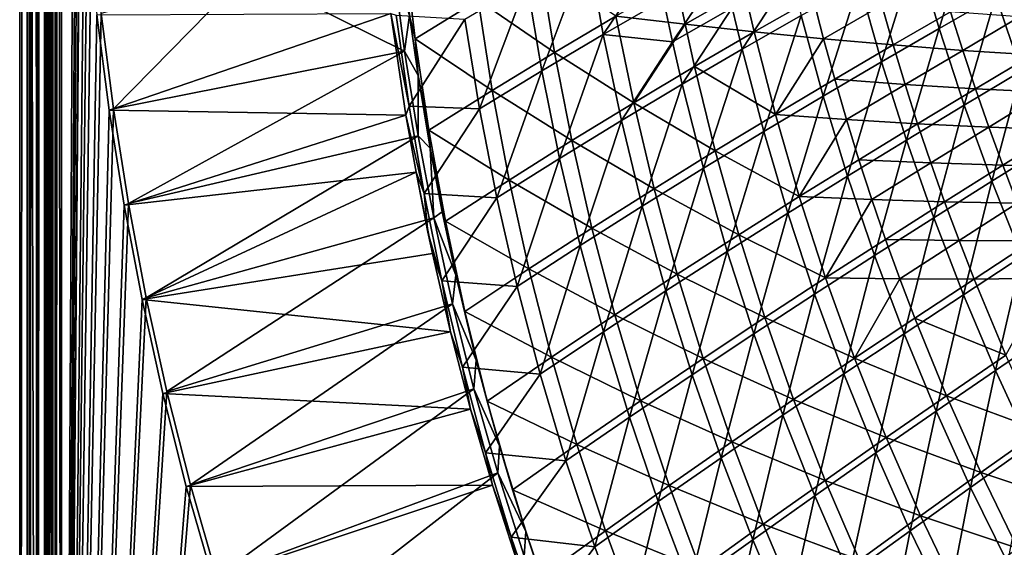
# Model space of a CAD drawing. Header units: metres. Extents: x 0 to 1400, y -1400 to 0.
# Tile 20 of 256: x 0 to 171, y -1030 to -938. Entities that reach past the tile are written whole.
import ezdxf

# ---------------------------------------------------------------- set-up
doc = ezdxf.new("R2010")
doc.units = ezdxf.units.M

msp = doc.modelspace()

# ---------------------------------------------------------------- linework, layer by layer
at = {"layer": 'None'}
for points in [[(1.294015, -11.242748, -5.865956), (0, -9.948733, -80), (0, -1291.388062, -80)], [(2.999543, -9.948733, -80.052361), (2.999513, -1291.388062, -80.052353), (0, -9.948733, -80)], [(2.999513, -1291.388062, -80.052353), (0, -1291.388062, -80), (0, -9.948733, -80)], [(2.999513, -1291.388062, -80.052353), (2.999543, -9.948733, -80.052361), (4.293558, -11.242748, -5.918313)], [(1.294015, -1290.58252, -5.865956), (1.294015, -11.242748, -5.865956), (0, -1291.388062, -80)], [(1.294015, -11.242748, -5.865956), (1.294015, -1290.58252, -5.865956), (1.453122, -11.242748, -4.597182)], [(1.294015, -1290.58252, -5.865956), (1.777908, -1290.58252, -3.61353), (1.453122, -11.242748, -4.597182)], [(1.777908, -1290.58252, -3.61353), (1.77788, -11.242748, -3.613594), (1.453122, -11.242748, -4.597182)], [(2.336057, -11.242748, -2.598887), (1.77788, -11.242748, -3.613594), (1.777908, -1290.58252, -3.61353)], [(3.078628, -1290.58252, -1.712029), (2.336057, -11.242748, -2.598887), (1.777908, -1290.58252, -3.61353)], [(3.078628, -1290.58252, -1.712029), (3.078723, -11.242748, -1.711936), (2.336057, -11.242748, -2.598887)], [(4.293558, -1290.58252, -5.918313), (2.999513, -1291.388062, -80.052353), (4.293558, -11.242748, -5.918313)], [(5.002484, -1290.58252, -0.444609), (3.9785, -11.242748, -0.984864), (3.078628, -1290.58252, -1.712029)], [(3.9785, -11.242748, -0.984864), (3.078723, -11.242748, -1.711936), (3.078628, -1290.58252, -1.712029)], [(5.002794, -11.242748, -0.444482), (3.9785, -11.242748, -0.984864), (5.002484, -1290.58252, -0.444609)], [(4.293558, -1290.58252, -5.918313), (4.293558, -11.242748, -5.918313), (4.359362, -1290.58252, -5.346294)], [(4.293558, -11.242748, -5.918313), (4.534307, -11.242748, -4.797701), (4.359362, -1290.58252, -5.346294)], [(4.534307, -11.242748, -4.797701), (4.534304, -1290.58252, -4.79771), (4.359362, -1290.58252, -5.346294)], [(4.811808, -1290.58252, -4.293189), (4.534304, -1290.58252, -4.79771), (4.534307, -11.242748, -4.797701)], [(5.181449, -11.242748, -3.851689), (4.811808, -1290.58252, -4.293189), (4.534307, -11.242748, -4.797701)], [(5.181445, -1290.58252, -3.851693), (4.811808, -1290.58252, -4.293189), (5.181449, -11.242748, -3.851689)], [(5.991898, -11.242748, -0.13694), (5.002484, -1290.58252, -0.444609), (7.262993, -1290.58252)], [(5.991898, -11.242748, -0.13694), (5.002794, -11.242748, -0.444482), (5.002484, -1290.58252, -0.444609)], [(5.629323, -1290.58252, -3.489816), (5.181445, -1290.58252, -3.851693), (5.181449, -11.242748, -3.851689)], [(5.629323, -1290.58252, -3.489816), (5.181449, -11.242748, -3.851689), (6.138612, -11.242748, -3.221156)], [(6.138608, -1290.58252, -3.221157), (5.629323, -1290.58252, -3.489816), (6.138612, -11.242748, -3.221156)], [(7.263255, -11.242748), (5.991898, -11.242748, -0.13694), (7.262993, -1290.58252)], [(7.263255, -1290.58252, -3), (6.138608, -1290.58252, -3.221157), (7.263255, -11.242748, -3)], [(6.138608, -1290.58252, -3.221157), (6.138612, -11.242748, -3.221156), (7.263255, -11.242748, -3)], [(7.262993, -1290.58252), (10.26183, -870.310974), (7.263255, -11.242748)], [(7.263255, -11.242748, -3), (9.488518, -870.462952, -3), (7.263255, -1290.58252, -3)], [(10.556255, -886.99408), (10.26183, -870.310974), (7.262993, -1290.58252)], [(9.488518, -870.462952, -3), (9.787195, -887.165039, -3), (7.263255, -1290.58252, -3)], [(11.297174, -903.663391), (10.556255, -886.99408), (7.262993, -1290.58252)], [(7.263255, -1290.58252, -3), (9.787195, -887.165039, -3), (10.532903, -903.853088, -3)], [(12.493146, -920.306213), (11.297174, -903.663391), (7.262993, -1290.58252)], [(10.532903, -903.853088, -3), (11.734195, -920.514526, -3), (7.263255, -1290.58252, -3)], [(7.262993, -1290.58252), (14.152526, -936.909119), (12.493146, -920.306213)], [(11.734195, -920.514526, -3), (13.399429, -937.136047, -3), (7.263255, -1290.58252, -3)], [(159.790909, -939.499695, -253.279953), (155.811844, -926.025085, -253.321747), (165.583572, -920.635986, -281.318146)], [(169.638092, -933.830811, -281.277344), (159.790909, -939.499695, -253.279953), (165.583572, -920.635986, -281.318146)], [(66.850624, -925.280579, -31.664791), (67.759186, -937.259583, -30.744083), (68.745331, -941.281555, -31.6416)], [(66.850624, -925.280579, -31.664791), (68.745331, -941.281555, -31.6416), (79.682327, -934.601624, -58.84428)], [(90.755463, -946.848389, -87.331642), (88.147812, -931.516418, -87.351227), (98.731895, -925.457214, -114.778587)], [(90.755463, -946.848389, -87.331642), (98.731895, -925.457214, -114.778587), (101.422981, -940.52533, -114.75087)], [(101.422981, -940.52533, -114.75087), (98.731895, -925.457214, -114.778587), (110.470215, -927.089355, -142.290436)], [(66.897583, -943.466797, -29.760069), (64.818878, -927.443787, -29.753201), (39.479824, -929.835571, -14.918946)], [(66.897583, -943.466797, -29.760069), (67.759186, -937.259583, -30.744083), (64.818878, -927.443787, -29.753201)], [(111.916389, -934.476929, -142.273651), (101.422981, -940.52533, -114.75087), (110.470215, -927.089355, -142.290436)], [(149.788528, -945.304993, -225.369522), (145.884689, -931.547974, -225.410675), (155.811844, -926.025085, -253.321747)], [(159.790909, -939.499695, -253.279953), (149.788528, -945.304993, -225.369522), (155.811844, -926.025085, -253.321747)], [(79.682327, -934.601624, -58.84428), (92.972412, -943.672974, -86.145309), (90.441216, -928.255981, -86.187836)], [(90.441216, -928.255981, -86.187836), (92.972412, -943.672974, -86.145309), (103.629875, -937.372864, -113.584732)], [(113.475357, -941.841248, -142.257233), (111.916389, -934.476929, -142.273651), (122.241272, -928.672791, -169.901718)], [(122.241272, -928.672791, -169.901718), (123.84272, -935.898682, -169.882874), (113.475357, -941.841248, -142.257233)], [(16.283424, -953.458191), (39.479824, -929.835571, -14.918946), (14.152526, -936.909119)], [(66.897583, -943.466797, -29.760069), (39.479824, -929.835571, -14.918946), (16.283424, -953.458191)], [(125.554802, -943.099854, -169.864471), (123.84272, -935.898682, -169.882874), (134.046677, -930.170105, -197.609818)], [(135.799683, -937.230896, -197.589615), (125.554802, -943.099854, -169.864471), (134.046677, -930.170105, -197.609818)], [(79.910431, -953.474365, -60.019478), (77.379074, -937.888245, -60.028831), (88.147812, -931.516418, -87.351227)], [(79.910431, -953.474365, -60.019478), (88.147812, -931.516418, -87.351227), (90.755463, -946.848389, -87.331642)], [(114.110573, -931.347046, -141.125198), (103.629875, -937.372864, -113.584732), (115.633499, -938.750732, -141.097534)], [(114.110573, -931.347046, -141.125198), (115.633499, -938.750732, -141.097534), (125.987633, -932.828552, -168.739807)], [(139.62944, -951.27063, -197.550613), (135.799683, -937.230896, -197.589615), (145.884689, -931.547974, -225.410675)], [(149.788528, -945.304993, -225.369522), (139.62944, -951.27063, -197.550613), (145.884689, -931.547974, -225.410675)], [(115.633499, -938.750732, -141.097534), (127.664658, -940.066711, -168.710434), (125.987633, -932.828552, -168.739807)], [(125.987633, -932.828552, -168.739807), (127.664658, -940.066711, -168.710434), (137.896286, -934.215698, -196.452103)], [(127.664658, -940.066711, -168.710434), (139.723343, -941.284668, -196.421707), (137.896286, -934.215698, -196.452103)], [(137.896286, -934.215698, -196.452103), (139.723343, -941.284668, -196.421707), (149.833878, -935.476013, -224.258087)], [(164.174362, -952.851624, -253.24028), (159.790909, -939.499695, -253.279953), (169.638092, -933.830811, -281.277344)], [(174.083344, -946.902893, -281.238678), (164.174362, -952.851624, -253.24028), (169.638092, -933.830811, -281.277344)], [(181.539307, -934.687744, -309.343048), (174.083344, -946.902893, -281.238678), (169.638092, -933.830811, -281.277344)], [(68.745331, -941.281555, -31.6416), (82.135216, -950.275513, -58.812237), (79.682327, -934.601624, -58.84428)], [(79.682327, -934.601624, -58.84428), (82.135216, -950.275513, -58.812237), (92.972412, -943.672974, -86.145309)], [(101.422981, -940.52533, -114.75087), (111.916389, -934.476929, -142.273651), (113.475357, -941.841248, -142.257233)], [(123.84272, -935.898682, -169.882874), (115.148064, -949.180908, -142.24118), (113.475357, -941.841248, -142.257233)], [(125.554802, -943.099854, -169.864471), (115.148064, -949.180908, -142.24118), (123.84272, -935.898682, -169.882874)], [(139.723343, -941.284668, -196.421707), (151.805954, -942.373291, -224.227432), (149.833878, -935.476013, -224.258087)], [(149.833878, -935.476013, -224.258087), (151.805954, -942.373291, -224.227432), (161.79599, -936.580933, -252.155762)], [(16.283424, -953.458191), (14.152526, -936.909119), (7.262993, -1290.58252)], [(7.263255, -1290.58252, -3), (13.399429, -937.136047, -3), (15.536694, -953.703369, -3)], [(13.399429, -937.136047, -3), (64.481834, -936.921631, -32.34235), (15.536694, -953.703369, -3)], [(64.481834, -936.921631, -32.34235), (67.127785, -954.593689, -32.349815), (15.536694, -953.703369, -3)], [(67.127785, -954.593689, -32.349815), (64.481834, -936.921631, -32.34235), (67.676514, -953.005371, -32.846485)], [(67.676514, -953.005371, -32.846485), (64.481834, -936.921631, -32.34235), (65.442078, -937.190552, -32.846249)], [(67.676514, -953.005371, -32.846485), (65.442078, -937.190552, -32.846249), (77.379074, -937.888245, -60.028831)], [(69.24704, -947.694763, -30.739103), (67.759186, -937.259583, -30.744083), (66.897583, -943.466797, -29.760069)], [(67.759186, -937.259583, -30.744083), (69.24704, -947.694763, -30.739103), (68.745331, -941.281555, -31.6416)], [(92.972412, -943.672974, -86.145309), (106.709122, -952.428833, -113.535675), (103.629875, -937.372864, -113.584732)], [(103.629875, -937.372864, -113.584732), (106.709122, -952.428833, -113.535675), (115.633499, -938.750732, -141.097534)], [(129.312485, -957.42041, -169.828934), (125.554802, -943.099854, -169.864471), (135.799683, -937.230896, -197.589615)], [(139.62944, -951.27063, -197.550613), (129.312485, -957.42041, -169.828934), (135.799683, -937.230896, -197.589615)], [(151.805954, -942.373291, -224.227432), (163.907318, -943.305359, -252.125565), (161.79599, -936.580933, -252.155762)], [(161.79599, -936.580933, -252.155762), (163.907318, -943.305359, -252.125565), (173.776352, -937.506409, -280.14389)], [(163.907318, -943.305359, -252.125565), (176.020401, -944.058228, -280.114868), (173.776352, -937.506409, -280.14389)], [(67.676514, -953.005371, -32.846485), (77.379074, -937.888245, -60.028831), (79.910431, -953.474365, -60.019478)], [(106.709122, -952.428833, -113.535675), (117.269875, -946.128906, -141.070404), (115.633499, -938.750732, -141.097534)], [(115.633499, -938.750732, -141.097534), (117.269875, -946.128906, -141.070404), (127.664658, -940.066711, -168.710434)], [(93.837418, -962.086243, -87.312889), (90.755463, -946.848389, -87.331642), (101.422981, -940.52533, -114.75087)], [(93.837418, -962.086243, -87.312889), (101.422981, -940.52533, -114.75087), (104.577019, -955.500366, -114.724297)], [(104.577019, -955.500366, -114.724297), (101.422981, -940.52533, -114.75087), (113.475357, -941.841248, -142.257233)], [(117.269875, -946.128906, -141.070404), (131.35228, -954.459167, -168.653534), (127.664658, -940.066711, -168.710434)], [(127.664658, -940.066711, -168.710434), (131.35228, -954.459167, -168.653534), (139.723343, -941.284668, -196.421707)], [(154.110428, -958.939148, -225.330414), (149.788528, -945.304993, -225.369522), (159.790909, -939.499695, -253.279953)], [(164.174362, -952.851624, -253.24028), (154.110428, -958.939148, -225.330414), (159.790909, -939.499695, -253.279953)], [(68.745331, -941.281555, -31.6416), (69.24704, -947.694763, -30.739103), (71.126999, -957.200745, -31.618942)], [(68.745331, -941.281555, -31.6416), (71.126999, -957.200745, -31.618942), (82.135216, -950.275513, -58.812237)], [(113.475357, -941.841248, -142.257233), (115.148064, -949.180908, -142.24118), (104.577019, -955.500366, -114.724297)], [(131.35228, -954.459167, -168.653534), (141.658676, -948.324646, -196.391968), (139.723343, -941.284668, -196.421707)], [(139.723343, -941.284668, -196.421707), (141.658676, -948.324646, -196.391968), (151.805954, -942.373291, -224.227432)], [(141.658676, -948.324646, -196.391968), (153.883377, -949.240051, -224.197479), (151.805954, -942.373291, -224.227432)], [(151.805954, -942.373291, -224.227432), (153.883377, -949.240051, -224.197479), (163.907318, -943.305359, -252.125565)], [(18.893593, -969.938416), (66.897583, -943.466797, -29.760069), (16.283424, -953.458191)], [(69.252594, -958.15979, -29.766253), (66.897583, -943.466797, -29.760069), (18.893593, -969.938416)], [(69.252594, -958.15979, -29.766253), (69.24704, -947.694763, -30.739103), (66.897583, -943.466797, -29.760069)], [(82.135216, -950.275513, -58.812237), (95.977356, -958.994568, -86.104218), (92.972412, -943.672974, -86.145309)], [(92.972412, -943.672974, -86.145309), (95.977356, -958.994568, -86.104218), (106.709122, -952.428833, -113.535675)], [(118.836571, -963.778137, -142.21019), (115.148064, -949.180908, -142.24118), (125.554802, -943.099854, -169.864471)], [(129.312485, -957.42041, -169.828934), (118.836571, -963.778137, -142.21019), (125.554802, -943.099854, -169.864471)], [(153.883377, -949.240051, -224.197479), (166.120865, -949.997986, -252.09613), (163.907318, -943.305359, -252.125565)], [(163.907318, -943.305359, -252.125565), (166.120865, -949.997986, -252.09613), (176.020401, -944.058228, -280.114868)], [(166.120865, -949.997986, -252.09613), (178.363373, -950.576965, -280.086578), (176.020401, -944.058228, -280.114868)], [(117.269875, -946.128906, -141.070404), (106.709122, -952.428833, -113.535675), (120.885666, -960.80072, -141.017776)], [(131.35228, -954.459167, -168.653534), (117.269875, -946.128906, -141.070404), (120.885666, -960.80072, -141.017776)], [(143.890808, -965.187073, -197.513565), (139.62944, -951.27063, -197.550613), (149.788528, -945.304993, -225.369522)], [(154.110428, -958.939148, -225.330414), (143.890808, -965.187073, -197.513565), (149.788528, -945.304993, -225.369522)], [(69.24704, -947.694763, -30.739103), (71.341339, -960.32782, -30.733055), (71.126999, -957.200745, -31.618942)], [(71.341339, -960.32782, -30.733055), (69.24704, -947.694763, -30.739103), (69.252594, -958.15979, -29.766253)], [(82.926956, -968.964478, -60.010654), (79.910431, -953.474365, -60.019478), (90.755463, -946.848389, -87.331642)], [(82.926956, -968.964478, -60.010654), (90.755463, -946.848389, -87.331642), (93.837418, -962.086243, -87.312889)], [(168.961304, -966.066223, -253.202774), (164.174362, -952.851624, -253.24028), (174.083344, -946.902893, -281.238678)], [(178.918045, -959.838684, -281.202148), (168.961304, -966.066223, -253.202774), (174.083344, -946.902893, -281.238678)], [(115.148064, -949.180908, -142.24118), (108.200172, -970.36792, -114.698921), (104.577019, -955.500366, -114.724297)], [(118.836571, -963.778137, -142.21019), (108.200172, -970.36792, -114.698921), (115.148064, -949.180908, -142.24118)], [(131.35228, -954.459167, -168.653534), (143.702713, -955.333862, -196.362915), (141.658676, -948.324646, -196.391968)], [(143.702713, -955.333862, -196.362915), (153.883377, -949.240051, -224.197479), (141.658676, -948.324646, -196.391968)], [(153.883377, -949.240051, -224.197479), (143.702713, -955.333862, -196.362915), (156.066513, -956.074707, -224.168243)], [(153.883377, -949.240051, -224.197479), (156.066513, -956.074707, -224.168243), (166.120865, -949.997986, -252.09613)], [(71.126999, -957.200745, -31.618942), (85.072639, -965.851868, -58.781322), (82.135216, -950.275513, -58.812237)], [(82.135216, -950.275513, -58.812237), (85.072639, -965.851868, -58.781322), (95.977356, -958.994568, -86.104218)], [(133.515137, -971.617004, -169.795197), (129.312485, -957.42041, -169.828934), (139.62944, -951.27063, -197.550613)], [(143.890808, -965.187073, -197.513565), (133.515137, -971.617004, -169.795197), (139.62944, -951.27063, -197.550613)], [(156.066513, -956.074707, -224.168243), (168.436905, -956.657166, -252.067444), (166.120865, -949.997986, -252.09613)], [(166.120865, -949.997986, -252.09613), (168.436905, -956.657166, -252.067444), (178.363373, -950.576965, -280.086578)], [(168.436905, -956.657166, -252.067444), (180.805344, -957.060852, -280.059052), (178.363373, -950.576965, -280.086578)], [(70.296684, -968.217102, -32.846386), (67.127785, -954.593689, -32.349815), (67.676514, -953.005371, -32.846485)], [(70.296684, -968.217102, -32.846386), (67.676514, -953.005371, -32.846485), (79.910431, -953.474365, -60.019478)], [(95.977356, -958.994568, -86.104218), (110.257027, -967.373535, -113.488503), (106.709122, -952.428833, -113.535675)], [(106.709122, -952.428833, -113.535675), (110.257027, -967.373535, -113.488503), (120.885666, -960.80072, -141.017776)], [(158.849823, -972.434631, -225.293427), (154.110428, -958.939148, -225.330414), (164.174362, -952.851624, -253.24028)], [(168.961304, -966.066223, -253.202774), (158.849823, -972.434631, -225.293427), (164.174362, -952.851624, -253.24028)], [(18.893593, -969.938416), (16.283424, -953.458191), (7.262993, -1290.58252)], [(15.536694, -953.703369, -3), (18.15374, -970.201782, -3), (7.263255, -1290.58252, -3)], [(15.536694, -953.703369, -3), (67.127785, -954.593689, -32.349815), (18.15374, -970.201782, -3)], [(67.127785, -954.593689, -32.349815), (68.883743, -964.491699, -32.35392), (18.15374, -970.201782, -3)], [(70.296684, -968.217102, -32.846386), (68.883743, -964.491699, -32.35392), (67.127785, -954.593689, -32.349815)], [(70.296684, -968.217102, -32.846386), (79.910431, -953.474365, -60.019478), (82.926956, -968.964478, -60.010654)], [(120.885666, -960.80072, -141.017776), (135.488144, -968.727539, -168.599182), (131.35228, -954.459167, -168.653534)], [(135.488144, -968.727539, -168.599182), (143.702713, -955.333862, -196.362915), (131.35228, -954.459167, -168.653534)], [(97.400307, -977.215088, -87.295021), (93.837418, -962.086243, -87.312889), (104.577019, -955.500366, -114.724297)], [(104.577019, -955.500366, -114.724297), (108.200172, -970.36792, -114.698921), (97.400307, -977.215088, -87.295021)], [(143.702713, -955.333862, -196.362915), (135.488144, -968.727539, -168.599182), (145.855942, -962.310608, -196.334564)], [(143.702713, -955.333862, -196.362915), (145.855942, -962.310608, -196.334564), (156.066513, -956.074707, -224.168243)], [(156.066513, -956.074707, -224.168243), (145.855942, -962.310608, -196.334564), (158.355682, -962.875549, -224.139771)], [(156.066513, -956.074707, -224.168243), (158.355682, -962.875549, -224.139771), (168.436905, -956.657166, -252.067444)], [(21.990341, -986.334167), (69.252594, -958.15979, -29.766253), (18.893593, -969.938416)], [(71.954781, -972.40918, -29.772131), (69.252594, -958.15979, -29.766253), (21.990341, -986.334167)], [(71.954781, -972.40918, -29.772131), (71.341339, -960.32782, -30.733055), (69.252594, -958.15979, -29.766253)], [(71.126999, -957.200745, -31.618942), (71.341339, -960.32782, -30.733055), (74.003357, -973.019653, -31.596916)], [(71.126999, -957.200745, -31.618942), (74.003357, -973.019653, -31.596916), (85.072639, -965.851868, -58.781322)], [(122.983063, -978.250305, -142.180756), (118.836571, -963.778137, -142.21019), (129.312485, -957.42041, -169.828934)], [(133.515137, -971.617004, -169.795197), (122.983063, -978.250305, -142.180756), (129.312485, -957.42041, -169.828934)], [(158.355682, -962.875549, -224.139771), (170.855545, -963.281006, -252.039536), (168.436905, -956.657166, -252.067444)], [(168.436905, -956.657166, -252.067444), (170.855545, -963.281006, -252.039536), (180.805344, -957.060852, -280.059052)], [(170.855545, -963.281006, -252.039536), (183.346344, -963.508179, -280.032349), (180.805344, -957.060852, -280.059052)], [(85.072639, -965.851868, -58.781322), (99.462692, -974.203003, -86.064697), (95.977356, -958.994568, -86.104218)], [(95.977356, -958.994568, -86.104218), (99.462692, -974.203003, -86.064697), (110.257027, -967.373535, -113.488503)], [(148.583572, -978.963379, -197.478531), (143.890808, -965.187073, -197.513565), (154.110428, -958.939148, -225.330414)], [(158.849823, -972.434631, -225.293427), (148.583572, -978.963379, -197.478531), (154.110428, -958.939148, -225.330414)], [(174.150803, -979.128723, -253.167511), (168.961304, -966.066223, -253.202774), (178.918045, -959.838684, -281.202148)], [(71.341339, -960.32782, -30.733055), (73.439804, -971.377563, -30.727772), (74.003357, -973.019653, -31.596916)], [(71.954781, -972.40918, -29.772131), (73.439804, -971.377563, -30.727772), (71.341339, -960.32782, -30.733055)], [(110.257027, -967.373535, -113.488503), (124.962769, -975.346924, -140.967484), (120.885666, -960.80072, -141.017776)], [(120.885666, -960.80072, -141.017776), (124.962769, -975.346924, -140.967484), (135.488144, -968.727539, -168.599182)], [(86.435669, -984.343384, -60.002373), (82.926956, -968.964478, -60.010654), (93.837418, -962.086243, -87.312889)], [(86.435669, -984.343384, -60.002373), (93.837418, -962.086243, -87.312889), (97.400307, -977.215088, -87.295021)], [(135.488144, -968.727539, -168.599182), (148.118729, -969.253052, -196.306946), (145.855942, -962.310608, -196.334564)], [(145.855942, -962.310608, -196.334564), (148.118729, -969.253052, -196.306946), (158.355682, -962.875549, -224.139771)], [(148.118729, -969.253052, -196.306946), (160.751068, -969.640503, -224.112076), (158.355682, -962.875549, -224.139771)], [(158.355682, -962.875549, -224.139771), (160.751068, -969.640503, -224.112076), (170.855545, -963.281006, -252.039536)], [(160.751068, -969.640503, -224.112076), (173.376907, -969.867615, -252.012451), (170.855545, -963.281006, -252.039536)], [(170.855545, -963.281006, -252.039536), (173.376907, -969.867615, -252.012451), (183.346344, -963.508179, -280.032349)], [(18.15374, -970.201782, -3), (68.883743, -964.491699, -32.35392), (21.257854, -986.615417, -3)], [(68.883743, -964.491699, -32.35392), (71.741035, -978.639954, -32.359688), (21.257854, -986.615417, -3)], [(68.883743, -964.491699, -32.35392), (70.953796, -974.939209, -32.358192), (71.741035, -978.639954, -32.359688)], [(70.953796, -974.939209, -32.358192), (68.883743, -964.491699, -32.35392), (70.296684, -968.217102, -32.846386)], [(112.293945, -985.108826, -114.674797), (108.200172, -970.36792, -114.698921), (118.836571, -963.778137, -142.21019)], [(122.983063, -978.250305, -142.180756), (112.293945, -985.108826, -114.674797), (118.836571, -963.778137, -142.21019)], [(74.003357, -973.019653, -31.596916), (88.501663, -981.312683, -58.751644), (85.072639, -965.851868, -58.781322)], [(85.072639, -965.851868, -58.781322), (88.501663, -981.312683, -58.751644), (99.462692, -974.203003, -86.064697)], [(138.162888, -985.67157, -169.763306), (133.515137, -971.617004, -169.795197), (143.890808, -965.187073, -197.513565)], [(148.583572, -978.963379, -197.478531), (138.162888, -985.67157, -169.763306), (143.890808, -965.187073, -197.513565)], [(164.006149, -985.775635, -225.258652), (158.849823, -972.434631, -225.293427), (168.961304, -966.066223, -253.202774)], [(174.150803, -979.128723, -253.167511), (164.006149, -985.775635, -225.258652), (168.961304, -966.066223, -253.202774)], [(73.382698, -983.362793, -32.846317), (70.953796, -974.939209, -32.358192), (70.296684, -968.217102, -32.846386)], [(73.382698, -983.362793, -32.846317), (70.296684, -968.217102, -32.846386), (82.926956, -968.964478, -60.010654)], [(99.462692, -974.203003, -86.064697), (114.278893, -982.190674, -113.443359), (110.257027, -967.373535, -113.488503)], [(110.257027, -967.373535, -113.488503), (114.278893, -982.190674, -113.443359), (124.962769, -975.346924, -140.967484)], [(7.262993, -1290.58252), (21.990341, -986.334167), (18.893593, -969.938416)], [(18.15374, -970.201782, -3), (21.257854, -986.615417, -3), (7.263255, -1290.58252, -3)], [(73.382698, -983.362793, -32.846317), (82.926956, -968.964478, -60.010654), (86.435669, -984.343384, -60.002373)], [(124.962769, -975.346924, -140.967484), (140.075989, -982.856323, -168.547562), (135.488144, -968.727539, -168.599182)], [(135.488144, -968.727539, -168.599182), (140.075989, -982.856323, -168.547562), (148.118729, -969.253052, -196.306946)], [(140.075989, -982.856323, -168.547562), (150.491318, -976.159119, -196.280075), (148.118729, -969.253052, -196.306946)], [(148.118729, -969.253052, -196.306946), (150.491318, -976.159119, -196.280075), (160.751068, -969.640503, -224.112076)], [(150.491318, -976.159119, -196.280075), (163.252838, -976.367615, -224.085159), (160.751068, -969.640503, -224.112076)], [(160.751068, -969.640503, -224.112076), (163.252838, -976.367615, -224.085159), (173.376907, -969.867615, -252.012451)], [(163.252838, -976.367615, -224.085159), (176.001053, -976.415161, -251.986191), (173.376907, -969.867615, -252.012451)], [(75.784218, -982.396667, -30.722532), (73.439804, -971.377563, -30.727772), (71.954781, -972.40918, -29.772131)], [(74.003357, -973.019653, -31.596916), (73.439804, -971.377563, -30.727772), (75.784218, -982.396667, -30.722532)], [(108.200172, -970.36792, -114.698921), (101.445953, -992.215149, -87.278053), (97.400307, -977.215088, -87.295021)], [(112.293945, -985.108826, -114.674797), (101.445953, -992.215149, -87.278053), (108.200172, -970.36792, -114.698921)], [(127.588036, -992.578369, -142.152939), (122.983063, -978.250305, -142.180756), (133.515137, -971.617004, -169.795197)], [(138.162888, -985.67157, -169.763306), (127.588036, -992.578369, -142.152939), (133.515137, -971.617004, -169.795197)], [(25.580467, -1002.628906), (71.954781, -972.40918, -29.772131), (21.990341, -986.334167)], [(75.243324, -987.367371, -29.778164), (71.954781, -972.40918, -29.772131), (25.580467, -1002.628906)], [(75.243324, -987.367371, -29.778164), (75.784218, -982.396667, -30.722532), (71.954781, -972.40918, -29.772131)], [(74.003357, -973.019653, -31.596916), (75.784218, -982.396667, -30.722532), (77.381828, -988.719849, -31.575611)], [(74.003357, -973.019653, -31.596916), (77.381828, -988.719849, -31.575611), (88.501663, -981.312683, -58.751644)], [(153.70755, -992.58252, -197.445602), (148.583572, -978.963379, -197.478531), (158.849823, -972.434631, -225.293427)], [(164.006149, -985.775635, -225.258652), (153.70755, -992.58252, -197.445602), (158.849823, -972.434631, -225.293427)], [(73.382698, -983.362793, -32.846317), (71.741035, -978.639954, -32.359688), (70.953796, -974.939209, -32.358192)], [(88.501663, -981.312683, -58.751644), (103.434158, -989.281494, -86.026878), (99.462692, -974.203003, -86.064697)], [(99.462692, -974.203003, -86.064697), (103.434158, -989.281494, -86.026878), (114.278893, -982.190674, -113.443359)], [(114.278893, -982.190674, -113.443359), (129.505386, -989.751282, -140.919678), (124.962769, -975.346924, -140.967484)], [(124.962769, -975.346924, -140.967484), (129.505386, -989.751282, -140.919678), (140.075989, -982.856323, -168.547562)], [(150.491318, -976.159119, -196.280075), (140.075989, -982.856323, -168.547562), (152.973907, -983.02655, -196.253952)], [(150.491318, -976.159119, -196.280075), (152.973907, -983.02655, -196.253952), (163.252838, -976.367615, -224.085159)], [(152.973907, -983.02655, -196.253952), (165.86113, -983.05481, -224.059082), (163.252838, -976.367615, -224.085159)], [(163.252838, -976.367615, -224.085159), (165.86113, -983.05481, -224.059082), (176.001053, -976.415161, -251.986191)], [(165.86113, -983.05481, -224.059082), (178.728058, -982.921692, -251.960785), (176.001053, -976.415161, -251.986191)], [(21.257854, -986.615417, -3), (71.741035, -978.639954, -32.359688), (74.882233, -992.247375, -32.365112)], [(74.882233, -992.247375, -32.365112), (71.741035, -978.639954, -32.359688), (73.382698, -983.362793, -32.846317)], [(90.43869, -999.590759, -59.994633), (86.435669, -984.343384, -60.002373), (97.400307, -977.215088, -87.295021)], [(97.400307, -977.215088, -87.295021), (101.445953, -992.215149, -87.278053), (90.43869, -999.590759, -59.994633)], [(116.859131, -999.703064, -114.65197), (112.293945, -985.108826, -114.674797), (122.983063, -978.250305, -142.180756)], [(127.588036, -992.578369, -142.152939), (116.859131, -999.703064, -114.65197), (122.983063, -978.250305, -142.180756)], [(143.255859, -999.566101, -169.733322), (138.162888, -985.67157, -169.763306), (148.583572, -978.963379, -197.478531)], [(153.70755, -992.58252, -197.445602), (143.255859, -999.566101, -169.733322), (148.583572, -978.963379, -197.478531)], [(169.578873, -998.946289, -225.226181), (164.006149, -985.775635, -225.258652), (174.150803, -979.128723, -253.167511)], [(179.741943, -992.024536, -253.134598), (169.578873, -998.946289, -225.226181), (174.150803, -979.128723, -253.167511)], [(77.381828, -988.719849, -31.575611), (92.428406, -996.640625, -58.723282), (88.501663, -981.312683, -58.751644)], [(88.501663, -981.312683, -58.751644), (92.428406, -996.640625, -58.723282), (103.434158, -989.281494, -86.026878)], [(103.434158, -989.281494, -86.026878), (118.779404, -996.863281, -113.400406), (114.278893, -982.190674, -113.443359)], [(114.278893, -982.190674, -113.443359), (118.779404, -996.863281, -113.400406), (129.505386, -989.751282, -140.919678)], [(76.934647, -998.389404, -32.84639), (74.882233, -992.247375, -32.365112), (73.382698, -983.362793, -32.846317)], [(76.934647, -998.389404, -32.84639), (73.382698, -983.362793, -32.846317), (86.435669, -984.343384, -60.002373)], [(79.322289, -997.137695, -30.715616), (75.784218, -982.396667, -30.722532), (75.243324, -987.367371, -29.778164)], [(75.784218, -982.396667, -30.722532), (79.322289, -997.137695, -30.715616), (77.381828, -988.719849, -31.575611)], [(129.505386, -989.751282, -140.919678), (145.118225, -996.827759, -168.49884), (140.075989, -982.856323, -168.547562)], [(140.075989, -982.856323, -168.547562), (145.118225, -996.827759, -168.49884), (152.973907, -983.02655, -196.253952)], [(145.118225, -996.827759, -168.49884), (155.566742, -989.853271, -196.228638), (152.973907, -983.02655, -196.253952)], [(152.973907, -983.02655, -196.253952), (155.566742, -989.853271, -196.228638), (165.86113, -983.05481, -224.059082)], [(155.566742, -989.853271, -196.228638), (171.397583, -996.301331, -224.009445), (165.86113, -983.05481, -224.059082)], [(165.86113, -983.05481, -224.059082), (171.397583, -996.301331, -224.009445), (178.728058, -982.921692, -251.960785)], [(76.934647, -998.389404, -32.84639), (86.435669, -984.343384, -60.002373), (90.43869, -999.590759, -59.994633)], [(105.975441, -1007.065796, -87.262032), (101.445953, -992.215149, -87.278053), (112.293945, -985.108826, -114.674797)], [(116.859131, -999.703064, -114.65197), (105.975441, -1007.065796, -87.262032), (112.293945, -985.108826, -114.674797)], [(132.651947, -1006.743225, -142.126801), (127.588036, -992.578369, -142.152939), (138.162888, -985.67157, -169.763306)], [(143.255859, -999.566101, -169.733322), (132.651947, -1006.743225, -142.126801), (138.162888, -985.67157, -169.763306)], [(25.580467, -1002.628906), (21.990341, -986.334167), (7.262993, -1290.58252)], [(7.263255, -1290.58252, -3), (21.257854, -986.615417, -3), (24.855837, -1002.927917, -3)], [(21.257854, -986.615417, -3), (74.882233, -992.247375, -32.365112), (24.855837, -1002.927917, -3)], [(29.670143, -1018.805542), (75.243324, -987.367371, -29.778164), (25.580467, -1002.628906)], [(78.954277, -1002.12738, -29.783962), (75.243324, -987.367371, -29.778164), (29.670143, -1018.805542)], [(78.954277, -1002.12738, -29.783962), (79.322289, -997.137695, -30.715616), (75.243324, -987.367371, -29.778164)], [(159.262527, -1006.027405, -197.414856), (153.70755, -992.58252, -197.445602), (164.006149, -985.775635, -225.258652)], [(169.578873, -998.946289, -225.226181), (159.262527, -1006.027405, -197.414856), (164.006149, -985.775635, -225.258652)], [(77.381828, -988.719849, -31.575611), (79.322289, -997.137695, -30.715616), (81.26886, -1004.283875, -31.555122)], [(77.381828, -988.719849, -31.575611), (81.26886, -1004.283875, -31.555122), (92.428406, -996.640625, -58.723282)], [(92.428406, -996.640625, -58.723282), (107.896843, -1004.212524, -85.990891), (103.434158, -989.281494, -86.026878)], [(103.434158, -989.281494, -86.026878), (107.896843, -1004.212524, -85.990891), (118.779404, -996.863281, -113.400406)], [(118.779404, -996.863281, -113.400406), (134.516388, -1003.994934, -140.874527), (129.505386, -989.751282, -140.919678)], [(129.505386, -989.751282, -140.919678), (134.516388, -1003.994934, -140.874527), (145.118225, -996.827759, -168.49884)], [(155.566742, -989.853271, -196.228638), (145.118225, -996.827759, -168.49884), (161.083542, -1003.375793, -196.18045)], [(155.566742, -989.853271, -196.228638), (161.083542, -1003.375793, -196.18045), (171.397583, -996.301331, -224.009445)], [(74.882233, -992.247375, -32.365112), (78.364883, -1005.656067, -32.370323), (24.855837, -1002.927917, -3)], [(78.364883, -1005.656067, -32.370323), (74.882233, -992.247375, -32.365112), (76.934647, -998.389404, -32.84639)], [(101.445953, -992.215149, -87.278053), (94.937363, -1014.685303, -59.987423), (90.43869, -999.590759, -59.994633)], [(105.975441, -1007.065796, -87.262032), (94.937363, -1014.685303, -59.987423), (101.445953, -992.215149, -87.278053)], [(175.567413, -1011.930664, -225.196075), (169.578873, -998.946289, -225.226181), (179.741943, -992.024536, -253.134598)], [(121.896523, -1014.130859, -114.630501), (116.859131, -999.703064, -114.65197), (127.588036, -992.578369, -142.152939)], [(132.651947, -1006.743225, -142.126801), (121.896523, -1014.130859, -114.630501), (127.588036, -992.578369, -142.152939)], [(148.794235, -1013.282471, -169.705338), (143.255859, -999.566101, -169.733322), (153.70755, -992.58252, -197.445602)], [(159.262527, -1006.027405, -197.414856), (148.794235, -1013.282471, -169.705338), (153.70755, -992.58252, -197.445602)], [(83.382782, -1012.047668, -30.708786), (79.322289, -997.137695, -30.715616), (78.954277, -1002.12738, -29.783962)], [(79.322289, -997.137695, -30.715616), (83.382782, -1012.047668, -30.708786), (81.26886, -1004.283875, -31.555122)], [(81.26886, -1004.283875, -31.555122), (96.858315, -1011.817688, -58.696342), (92.428406, -996.640625, -58.723282)], [(92.428406, -996.640625, -58.723282), (96.858315, -1011.817688, -58.696342), (107.896843, -1004.212524, -85.990891)], [(107.896843, -1004.212524, -85.990891), (123.761803, -1011.371826, -113.359795), (118.779404, -996.863281, -113.400406)], [(118.779404, -996.863281, -113.400406), (123.761803, -1011.371826, -113.359795), (134.516388, -1003.994934, -140.874527)], [(134.516388, -1003.994934, -140.874527), (150.616547, -1010.623413, -168.453171), (145.118225, -996.827759, -168.49884)], [(145.118225, -996.827759, -168.49884), (150.616547, -1010.623413, -168.453171), (161.083542, -1003.375793, -196.18045)], [(161.083542, -1003.375793, -196.18045), (177.360153, -1009.363892, -223.963333), (171.397583, -996.301331, -224.009445)], [(80.961792, -1013.295288, -32.84647), (78.364883, -1005.656067, -32.370323), (76.934647, -998.389404, -32.84639)], [(80.961792, -1013.295288, -32.84647), (76.934647, -998.389404, -32.84639), (90.43869, -999.590759, -59.994633)], [(165.248306, -1019.281189, -197.386337), (159.262527, -1006.027405, -197.414856), (169.578873, -998.946289, -225.226181)], [(175.567413, -1011.930664, -225.196075), (165.248306, -1019.281189, -197.386337), (169.578873, -998.946289, -225.226181)], [(90.43869, -999.590759, -59.994633), (94.937363, -1014.685303, -59.987423), (80.961792, -1013.295288, -32.84647)], [(110.989861, -1021.746277, -87.246986), (105.975441, -1007.065796, -87.262032), (116.859131, -999.703064, -114.65197)], [(121.896523, -1014.130859, -114.630501), (110.989861, -1021.746277, -87.246986), (116.859131, -999.703064, -114.65197)], [(138.175278, -1020.725891, -142.102386), (132.651947, -1006.743225, -142.126801), (143.255859, -999.566101, -169.733322)], [(148.794235, -1013.282471, -169.705338), (138.175278, -1020.725891, -142.102386), (143.255859, -999.566101, -169.733322)], [(29.670143, -1018.805542), (25.580467, -1002.628906), (7.262993, -1290.58252)], [(34.264809, -1034.846069), (78.954277, -1002.12738, -29.783962), (29.670143, -1018.805542)], [(83.100937, -1016.74408, -29.789534), (78.954277, -1002.12738, -29.783962), (34.264809, -1034.846069)], [(83.100937, -1016.74408, -29.789534), (83.382782, -1012.047668, -30.708786), (78.954277, -1002.12738, -29.783962)], [(24.855837, -1002.927917, -3), (28.953835, -1019.12207, -3), (7.263255, -1290.58252, -3)], [(24.855837, -1002.927917, -3), (78.364883, -1005.656067, -32.370323), (28.953835, -1019.12207, -3)], [(81.26886, -1004.283875, -31.555122), (83.382782, -1012.047668, -30.708786), (85.670242, -1019.693237, -31.535545)], [(81.26886, -1004.283875, -31.555122), (85.670242, -1019.693237, -31.535545), (96.858315, -1011.817688, -58.696342)], [(96.858315, -1011.817688, -58.696342), (112.854401, -1018.97583, -85.956863), (107.896843, -1004.212524, -85.990891)], [(107.896843, -1004.212524, -85.990891), (112.854401, -1018.97583, -85.956863), (123.761803, -1011.371826, -113.359795)], [(123.761803, -1011.371826, -113.359795), (139.997864, -1018.058777, -140.832184), (134.516388, -1003.994934, -140.874527)], [(134.516388, -1003.994934, -140.874527), (139.997864, -1018.058777, -140.832184), (150.616547, -1010.623413, -168.453171)], [(150.616547, -1010.623413, -168.453171), (167.041748, -1016.709229, -196.135666), (161.083542, -1003.375793, -196.18045)], [(161.083542, -1003.375793, -196.18045), (167.041748, -1016.709229, -196.135666), (177.360153, -1009.363892, -223.963333)], [(78.364883, -1005.656067, -32.370323), (82.183182, -1018.862976, -32.375317), (28.953835, -1019.12207, -3)], [(82.183182, -1018.862976, -32.375317), (78.364883, -1005.656067, -32.370323), (80.961792, -1013.295288, -32.84647)], [(154.778122, -1026.802612, -169.679413), (148.794235, -1013.282471, -169.705338), (159.262527, -1006.027405, -197.414856)], [(165.248306, -1019.281189, -197.386337), (154.778122, -1026.802612, -169.679413), (159.262527, -1006.027405, -197.414856)], [(99.933044, -1029.605957, -59.98074), (94.937363, -1014.685303, -59.987423), (105.975441, -1007.065796, -87.262032)], [(110.989861, -1021.746277, -87.246986), (99.933044, -1029.605957, -59.98074), (105.975441, -1007.065796, -87.262032)], [(127.406929, -1028.372192, -114.610435), (121.896523, -1014.130859, -114.630501), (132.651947, -1006.743225, -142.126801)], [(138.175278, -1020.725891, -142.102386), (127.406929, -1028.372192, -114.610435), (132.651947, -1006.743225, -142.126801)], [(167.041748, -1016.709229, -196.135666), (183.747925, -1022.226013, -223.920914), (177.360153, -1009.363892, -223.963333)], [(139.997864, -1018.058777, -140.832184), (156.571365, -1024.224976, -168.410736), (150.616547, -1010.623413, -168.453171)], [(150.616547, -1010.623413, -168.453171), (156.571365, -1024.224976, -168.410736), (167.041748, -1016.709229, -196.135666)], [(87.948166, -1026.960083, -30.70219), (83.382782, -1012.047668, -30.708786), (83.100937, -1016.74408, -29.789534)], [(83.382782, -1012.047668, -30.708786), (87.948166, -1026.960083, -30.70219), (85.670242, -1019.693237, -31.535545)], [(85.670242, -1019.693237, -31.535545), (101.795395, -1026.823242, -58.67091), (96.858315, -1011.817688, -58.696342)], [(96.858315, -1011.817688, -58.696342), (101.795395, -1026.823242, -58.67091), (112.854401, -1018.97583, -85.956863)], [(112.854401, -1018.97583, -85.956863), (129.228622, -1025.696289, -113.321678), (123.761803, -1011.371826, -113.359795)], [(123.761803, -1011.371826, -113.359795), (129.228622, -1025.696289, -113.321678), (139.997864, -1018.058777, -140.832184)], [(171.664673, -1032.326782, -197.360153), (165.248306, -1019.281189, -197.386337), (175.567413, -1011.930664, -225.196075)], [(85.43512, -1027.955322, -32.846481), (82.183182, -1018.862976, -32.375317), (80.961792, -1013.295288, -32.84647)], [(94.937363, -1014.685303, -59.987423), (85.43512, -1027.955322, -32.846481), (80.961792, -1013.295288, -32.84647)], [(99.933044, -1029.605957, -59.98074), (85.43512, -1027.955322, -32.846481), (94.937363, -1014.685303, -59.987423)], [(116.490311, -1036.236084, -87.232941), (110.989861, -1021.746277, -87.246986), (121.896523, -1014.130859, -114.630501)], [(127.406929, -1028.372192, -114.610435), (116.490311, -1036.236084, -87.232941), (121.896523, -1014.130859, -114.630501)], [(144.158508, -1034.507202, -142.079758), (138.175278, -1020.725891, -142.102386), (148.794235, -1013.282471, -169.705338)], [(154.778122, -1026.802612, -169.679413), (144.158508, -1034.507202, -142.079758), (148.794235, -1013.282471, -169.705338)], [(39.369041, -1050.731689), (83.100937, -1016.74408, -29.789534), (34.264809, -1034.846069)], [(87.684563, -1031.205322, -29.794863), (83.100937, -1016.74408, -29.789534), (39.369041, -1050.731689)], [(87.684563, -1031.205322, -29.794863), (87.948166, -1026.960083, -30.70219), (83.100937, -1016.74408, -29.789534)], [(129.228622, -1025.696289, -113.321678), (145.950516, -1031.923218, -140.792801), (139.997864, -1018.058777, -140.832184)], [(139.997864, -1018.058777, -140.832184), (145.950516, -1031.923218, -140.792801), (156.571365, -1024.224976, -168.410736)], [(156.571365, -1024.224976, -168.410736), (173.44072, -1029.836182, -196.094467), (167.041748, -1016.709229, -196.135666)], [(167.041748, -1016.709229, -196.135666), (173.44072, -1029.836182, -196.094467), (183.747925, -1022.226013, -223.920914)], [(7.262993, -1290.58252), (34.264809, -1034.846069), (29.670143, -1018.805542)], [(28.953835, -1019.12207, -3), (33.557266, -1035.17981, -3), (7.263255, -1290.58252, -3)], [(28.953835, -1019.12207, -3), (82.183182, -1018.862976, -32.375317), (33.557266, -1035.17981, -3)], [(82.183182, -1018.862976, -32.375317), (86.331856, -1031.862183, -32.380077), (33.557266, -1035.17981, -3)], [(86.331856, -1031.862183, -32.380077), (82.183182, -1018.862976, -32.375317), (85.43512, -1027.955322, -32.846481)], [(85.670242, -1019.693237, -31.535545), (87.948166, -1026.960083, -30.70219), (90.590294, -1034.927124, -31.516975)], [(85.670242, -1019.693237, -31.535545), (90.590294, -1034.927124, -31.516975), (101.795395, -1026.823242, -58.67091)], [(101.795395, -1026.823242, -58.67091), (118.309692, -1033.550659, -85.924927), (112.854401, -1018.97583, -85.956863)], [(112.854401, -1018.97583, -85.956863), (118.309692, -1033.550659, -85.924927), (129.228622, -1025.696289, -113.321678)], [(161.207687, -1040.108521, -169.655594), (154.778122, -1026.802612, -169.679413), (165.248306, -1019.281189, -197.386337)], [(171.664673, -1032.326782, -197.360153), (161.207687, -1040.108521, -169.655594), (165.248306, -1019.281189, -197.386337)], [(133.391129, -1042.407227, -114.591827), (127.406929, -1028.372192, -114.610435), (138.175278, -1020.725891, -142.102386)], [(144.158508, -1034.507202, -142.079758), (133.391129, -1042.407227, -114.591827), (138.175278, -1020.725891, -142.102386)], [(105.427101, -1044.331543, -59.974579), (99.933044, -1029.605957, -59.98074), (110.989861, -1021.746277, -87.246986)], [(116.490311, -1036.236084, -87.232941), (105.427101, -1044.331543, -59.974579), (110.989861, -1021.746277, -87.246986)], [(145.950516, -1031.923218, -140.792801), (162.982239, -1037.61377, -168.371658), (156.571365, -1024.224976, -168.410736)], [(156.571365, -1024.224976, -168.410736), (162.982239, -1037.61377, -168.371658), (173.44072, -1029.836182, -196.094467)], [(118.309692, -1033.550659, -85.924927), (135.180832, -1039.816284, -113.286201), (129.228622, -1025.696289, -113.321678)], [(129.228622, -1025.696289, -113.321678), (135.180832, -1039.816284, -113.286201), (145.950516, -1031.923218, -140.792801)], [(90.378624, -1042.436523, -32.84647), (86.331856, -1031.862183, -32.380077), (85.43512, -1027.955322, -32.846481)], [(90.378624, -1042.436523, -32.84647), (85.43512, -1027.955322, -32.846481), (99.933044, -1029.605957, -59.98074)], [(92.902161, -1041.483032, -30.696062), (87.948166, -1026.960083, -30.70219), (87.684563, -1031.205322, -29.794863)], [(87.948166, -1026.960083, -30.70219), (92.902161, -1041.483032, -30.696062), (90.590294, -1034.927124, -31.516975)], [(90.590294, -1034.927124, -31.516975), (107.242844, -1041.635864, -58.647087), (101.795395, -1026.823242, -58.67091)], [(101.795395, -1026.823242, -58.67091), (107.242844, -1041.635864, -58.647087), (118.309692, -1033.550659, -85.924927)], [(122.477867, -1050.514526, -87.219933), (116.490311, -1036.236084, -87.232941), (127.406929, -1028.372192, -114.610435)], [(133.391129, -1042.407227, -114.591827), (122.477867, -1050.514526, -87.219933), (127.406929, -1028.372192, -114.610435)], [(150.602112, -1048.068359, -142.058975), (144.158508, -1034.507202, -142.079758), (154.778122, -1026.802612, -169.679413)], [(161.207687, -1040.108521, -169.655594), (150.602112, -1048.068359, -142.058975), (154.778122, -1026.802612, -169.679413)], [(105.427101, -1044.331543, -59.974579), (90.378624, -1042.436523, -32.84647), (99.933044, -1029.605957, -59.98074)]]:
    msp.add_3dface(points, dxfattribs=at)

doc.saveas('drawing.dxf')
